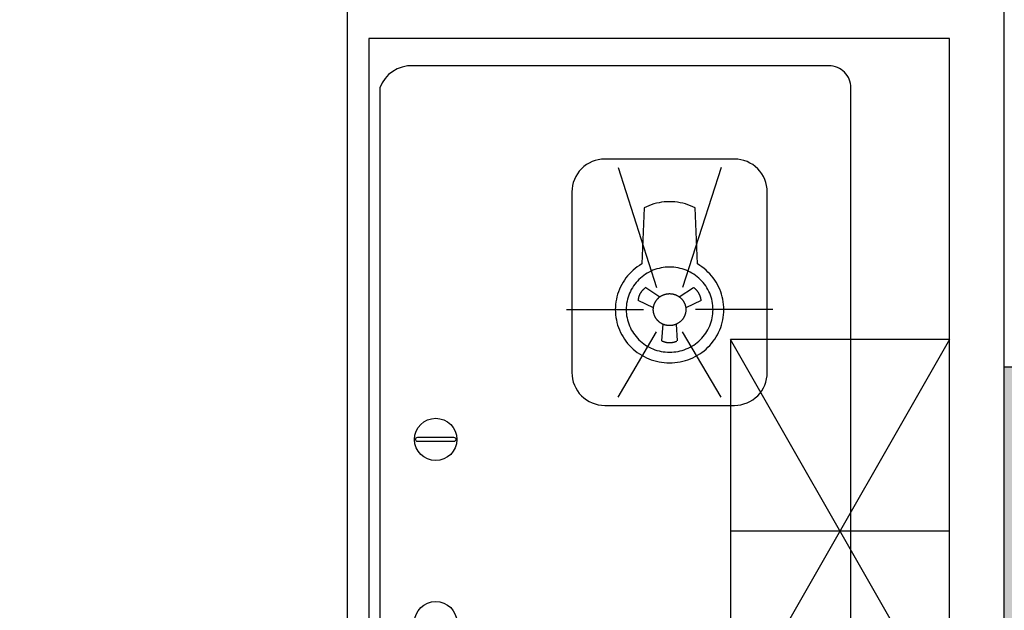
# Model space of a CAD drawing. Header units: millimetres. Extents: x 296296 to 297283, y 219875 to 220035.
# Tile 255 of 256: x 297212.273 to 297213.172, y 220012.163 to 220012.703. Entities that reach past the tile are written whole.
import ezdxf

# ---------------------------------------------------------------- set-up
doc = ezdxf.new("R2010")
doc.units = ezdxf.units.MM

# ---------------------------------------------------------------- blocks, each defined once
blk = doc.blocks.new('sayea5yuteaytuytrauyt')
h = blk.add_hatch()
h.set_pattern_fill('钢筋混凝土', color=253, scale=100)
h.set_pattern_definition([(45, (0, 0), (-176.776695, 176.776695), []), (50, (0, 0), (717.26018, -62.75213), [75, -825]), (355, (0, 0), (-138.75133, 752.19213), [60, -660]), (100.4514, (59.8, -5.2), (578.5094, 689.43954), [63.7402, -701.1421]), (46.1842, (0, 200), (1067.24105, -165.519), [112.5, -1237.5]), (96.6356, (88.9, 186.2), (934.6627, 974.1179), [95.6103, -1051.713]), (351.1842, (0, 200), (934.662, 974.1186), [90, -990]), (21, (100, 150), (596.90705, -402.6189), [75, -825]), (326, (100, 150), (243.31533, 725.15005), [60, -660]), (71.4514, (149.74, 116.45), (840.22263, 322.5305), [63.7402, -701.1421]), (37.5, (0, 0), (12.159855, 332.893854), [0, -652, 0, -670, 0, -662.5]), (7.5, (0, 0), (263.06954, 394.41171), [0, -382, 0, -637, 0, -252.5]), (327.5, (-223, 0), (533.822436, -22.55487), [0, -250, 0, -780, 0, -1035]), (317.5, (-323, 0), (583.18617, 100.10498), [0, -325, 0, -518, 0, -735])])
h.paths.add_polyline_path([(1007424.85, 89058.44), (1007424.85, 87258.44), (1007174.85, 87258.44), (1007174.85, 89058.44)])
h.paths.add_polyline_path([(1021574.86, 89058.44), (1021574.86, 87258.44), (1021324.86, 87258.44), (1021324.86, 89058.44)])
h.paths.add_polyline_path([(989374.85, 89058.44), (989374.85, 87258.44), (989124.85, 87258.44), (989124.85, 89058.44)])
h.paths.add_polyline_path([(1039624.86, 89058.44), (1039624.86, 87258.44), (1039374.86, 87258.44), (1039374.86, 89058.44)])
h.paths.add_polyline_path([(1014474.85, 87858.44), (1014474.85, 84858.44), (1014274.85, 84858.44), (1014274.85, 87858.44)])
h.paths.add_polyline_path([(1044574.85, 92958.44), (1044574.85, 91158.44), (1044374.85, 91158.44), (1044374.85, 92758.44), (1044074.85, 92758.44), (1044074.85, 92958.44)])
h.paths.add_polyline_path([(984374.85, 92758.44), (984374.85, 91158.44), (984174.85, 91158.44), (984174.85, 92958.44), (984674.86, 92958.44), (984674.86, 92758.44)])
h.paths.add_polyline_path([(1027974.85, 92758.44), (1027974.85, 91258.4), (1027774.85, 91258.4), (1027774.85, 92958.44), (1028324.85, 92958.44), (1028324.85, 92758.44)])
h.paths.add_polyline_path([(1000974.86, 92958.44), (1000974.86, 91258.4), (1000774.86, 91258.4), (1000774.86, 92758.44), (1000424.86, 92758.44), (1000424.86, 92958.44)])
h.paths.add_polyline_path([(1033174.86, 92958.44), (1033174.86, 91258.4), (1032974.86, 91258.4), (1032974.86, 92758.44), (1032624.86, 92758.44), (1032624.86, 92958.44)])
h.paths.add_polyline_path([(995774.85, 92758.44), (995774.85, 91258.4), (995574.85, 91258.4), (995574.85, 92958.44), (996124.85, 92958.44), (996124.85, 92758.44)])
h.paths.add_polyline_path([(1014874.85, 80258.44), (1014874.85, 80058.44), (1014274.85, 80058.44), (1014274.85, 81858.44), (1014474.85, 81858.44), (1014474.85, 80258.44)])
h.paths.add_polyline_path([(1046674.86, 92358.44), (1046674.86, 90658.44), (1046474.86, 90658.44), (1046474.86, 92158.44), (1046024.86, 92158.44), (1046024.86, 92358.44)])
h.paths.add_polyline_path([(982274.85, 92158.44), (982274.85, 90658.44), (982074.85, 90658.44), (982074.85, 92358.44), (982724.85, 92358.44), (982724.85, 92158.44)])
h.paths.add_polyline_path([(1042874.86, 80058.44), (1042874.86, 79458.44), (1042074.86, 79458.44), (1042074.86, 79658.44), (1042674.86, 79658.44), (1042674.86, 80258.44), (1043624.86, 80258.44), (1043624.86, 80058.44)])
h.paths.add_polyline_path([(1010674.86, 80058.44), (1010674.86, 79458.44), (1009874.86, 79458.44), (1009874.86, 79658.44), (1010474.86, 79658.44), (1010474.86, 80258.44), (1011424.86, 80258.44), (1011424.86, 80058.44)])
h.paths.add_polyline_path([(1018874.85, 79658.44), (1018874.85, 79458.44), (1018074.85, 79458.44), (1018074.85, 80058.44), (1017324.85, 80058.44), (1017324.85, 80258.44), (1018274.85, 80258.44), (1018274.85, 79658.44)])
h.paths.add_polyline_path([(986674.85, 79658.44), (986674.85, 79458.44), (985874.85, 79458.44), (985874.85, 80058.44), (985124.85, 80058.44), (985124.85, 80258.44), (986074.85, 80258.44), (986074.85, 79658.44)])
h.paths.add_polyline_path([(1016574.86, 92758.44), (1016574.86, 91158.44), (1016374.86, 91158.44), (1016374.86, 92158.44), (1016074.86, 92158.44), (1016074.86, 92358.44), (1016374.86, 92358.44), (1016374.86, 92958.44), (1016874.86, 92958.44), (1016874.86, 92758.44)])
h.paths.add_polyline_path([(1012374.85, 92158.44), (1012374.85, 91158.44), (1012174.85, 91158.44), (1012174.85, 92758.44), (1011874.85, 92758.44), (1011874.85, 92958.44), (1012374.85, 92958.44), (1012374.85, 92358.44), (1012674.85, 92358.44), (1012674.85, 92158.44)])
h.paths.add_polyline_path([(1031699.85, 87258.44), (1031699.85, 86658.44), (1029249.85, 86658.44), (1029249.85, 87258.44), (1029449.85, 87258.44), (1029449.85, 86858.44), (1031499.85, 86858.44), (1031499.85, 87258.44)])
h.paths.add_polyline_path([(999499.86, 87258.44), (999499.86, 86658.44), (997049.86, 86658.44), (997049.86, 87258.44), (997249.86, 87258.44), (997249.86, 86858.44), (999299.86, 86858.44), (999299.86, 87258.44)])
h.paths.add_polyline_path([(1029449.85, 89158.44), (1029449.85, 88743.44), (1029249.85, 88743.44), (1029249.85, 89358.44), (1031699.85, 89358.44), (1031699.85, 88743.44), (1031499.85, 88743.44), (1031499.85, 89158.44)])
h.paths.add_polyline_path([(999499.86, 89358.44), (999499.86, 88743.44), (999299.86, 88743.44), (999299.86, 89158.44), (997249.86, 89158.44), (997249.86, 88743.44), (997049.86, 88743.44), (997049.86, 89358.44)])
h.paths.add_polyline_path([(1026174.85, 92958.44), (1026174.85, 90058.44), (1025974.85, 90058.44), (1025974.85, 92758.44), (1025574.85, 92758.44), (1025574.85, 92958.44)])
h.paths.add_polyline_path([(1002774.86, 92758.44), (1002774.86, 90058.44), (1002574.86, 90058.44), (1002574.86, 92958.44), (1003174.86, 92958.44), (1003174.86, 92758.44)])
h.paths.add_polyline_path([(993974.85, 92958.44), (993974.85, 90058.45), (993774.85, 90058.45), (993774.85, 92758.44), (993374.85, 92758.44), (993374.85, 92958.44)])
h.paths.add_polyline_path([(1034974.86, 92758.44), (1034974.86, 90058.45), (1034774.86, 90058.45), (1034774.86, 92958.44), (1035374.86, 92958.44), (1035374.86, 92758.44)])
h.paths.add_polyline_path([(1046674.86, 83408.44), (1046674.86, 80058.44), (1046074.86, 80058.44), (1046074.86, 80258.44), (1046474.86, 80258.44), (1046474.86, 83408.44)])
h.paths.add_polyline_path([(982674.85, 80258.44), (982674.85, 80058.44), (982074.85, 80058.44), (982074.85, 83408.44), (982274.85, 83408.44), (982274.85, 80258.44)])
h.paths.add_polyline_path([(1001674.85, 89358.44), (1001674.85, 86658.44), (1001474.85, 86658.44), (1001474.85, 89158.44), (1000774.86, 89158.44), (1000774.86, 89358.44)])
h.paths.add_polyline_path([(1027274.86, 89158.44), (1027274.86, 86658.44), (1027074.86, 86658.44), (1027074.86, 89358.44), (1027974.85, 89358.44), (1027974.85, 89158.44)])
h.paths.add_polyline_path([(995074.85, 89158.44), (995074.85, 86658.44), (994874.85, 86658.44), (994874.85, 89358.44), (995774.85, 89358.44), (995774.85, 89158.44)])
h.paths.add_polyline_path([(1033874.86, 89358.44), (1033874.86, 86658.44), (1033674.86, 86658.44), (1033674.86, 89158.44), (1032974.86, 89158.44), (1032974.86, 89358.44)])
h.paths.add_polyline_path([(989374.85, 92958.44), (989374.85, 92158.44), (988974.85, 92158.44), (988974.85, 92958.44)])
h.paths.add_polyline_path([(1007574.85, 92958.44), (1007574.85, 92158.44), (1007174.85, 92158.44), (1007174.85, 92958.44)])
h.paths.add_polyline_path([(995074.85, 79658.44), (995074.85, 79258.44), (994374.85, 79258.44), (994374.85, 79658.44)])
h.paths.add_polyline_path([(1002174.85, 79658.44), (1002174.85, 79258.44), (1001474.85, 79258.44), (1001474.85, 79658.44)])
h.paths.add_polyline_path([(1027274.86, 79658.44), (1027274.86, 79258.44), (1026574.86, 79258.44), (1026574.86, 79658.44)])
h.paths.add_polyline_path([(1034374.86, 79658.44), (1034374.86, 79258.44), (1033674.86, 79258.44), (1033674.86, 79658.44)])
h.paths.add_polyline_path([(1039774.86, 92958.44), (1039774.86, 92158.44), (1039374.86, 92158.44), (1039374.86, 92958.44)])
h.paths.add_polyline_path([(1021574.86, 92958.44), (1021574.86, 92158.44), (1021174.86, 92158.44), (1021174.86, 92958.44)])
at = {"color": 253}
blk.add_lwpolyline([(1039624.86, 89058.44), (1039624.86, 87258.44), (1039374.86, 87258.44), (1039374.86, 89058.44), (1039624.86, 89058.44)], close=True, dxfattribs=at)
blk = doc.blocks.new('185洋房-边套（报建版）-旧规$0$185洋房-边套（报建版）$0$洋房户型$0$A$C98681575')
at = {"color": 253}
for p, q in [((252.63, 672.48), (265.6, 663.95)), ((283.33, 663.95), (296.31, 672.48)), ((259.7, 653.93), (245.69, 660.69)), ((303.25, 660.69), (289.23, 653.93)), ((267.53, 623.59), (268.57, 638.87)), ((280.37, 638.87), (281.41, 623.59)), ((530.01, 275), (330.01, 625)), ((530.01, 625), (330.01, 275))]:
    blk.add_line(p, q, dxfattribs=at)
blk.add_lwpolyline([(0.01, 900), (0.01, 0), (530.01, 0), (530.01, 900)], close=True, dxfattribs=at)
for points in [[(440.01, 45), (440.01, 855, 0.414214), (420.01, 875), (40.01, 875, 0.324936), (10.01, 855), (10.01, 45, 0.324936), (40.01, 25), (420.01, 25, 0.414214)], [(215.28, 564.79), (333.66, 564.79, 0.414214), (363.66, 594.79), (363.66, 759.72, 0.414214), (333.66, 789.72), (215.28, 789.72, 0.414214), (185.28, 759.72), (185.28, 594.79, 0.414214)], [(44.63, 535.66), (77.35, 535.66, -1), (77.35, 531.66), (44.63, 531.66, -1)]]:
    blk.add_lwpolyline(points, format="xyb", close=True, dxfattribs=at)
for points in [[(227.4, 782.21), (262.58, 672.45)], [(321.54, 782.21), (286.36, 672.45)], [(180.33, 652.25), (250.69, 652.25)], [(368.61, 652.25), (298.25, 652.25)], [(227.4, 572.3), (262.58, 632.05)], [(321.54, 572.3), (286.36, 632.05)], [(530.01, 625), (330.01, 625), (330.01, 275), (530.01, 275)], [(530.01, 450), (330.01, 450)]]:
    blk.add_lwpolyline(points, dxfattribs=at)
for points in [[(224.92, 652.25, 0), (224.98, 649.87, 0), (225.16, 647.49, 0), (225.46, 645.12, 0), (225.87, 642.77, 0), (226.41, 640.45, 0), (227.05, 638.15, 0), (227.82, 635.88, 0), (228.69, 633.66, 0), (229.68, 631.48, 0), (230.77, 629.35, 0), (231.97, 627.27, 0), (233.27, 625.26, 0), (234.67, 623.31, 0), (236.17, 621.43, 0), (237.76, 619.62, 0), (239.43, 617.89, 0), (241.19, 616.25, 0), (243.04, 614.69, 0), (244.95, 613.22, 0), (246.94, 611.85, 0), (249, 610.58, 0), (251.11, 609.4, 0), (253.28, 608.33, 0), (255.51, 607.36, 0), (257.78, 606.5, 0), (260.09, 605.75, 0), (262.43, 605.12, 0), (264.8, 604.6, 0), (267.2, 604.19, 0), (269.61, 603.9, 0), (272.04, 603.72, 0), (274.47, 603.66, 0), (276.9, 603.72, 0), (279.33, 603.9, 0), (281.74, 604.19, 0), (284.14, 604.6, 0), (286.51, 605.12, 0), (288.85, 605.75, 0), (291.16, 606.5, 0), (293.43, 607.36, 0), (295.65, 608.33, 0), (297.83, 609.4, 0), (299.94, 610.58, 0), (302, 611.85, 0), (303.98, 613.22, 0), (305.9, 614.69, 0), (307.74, 616.25, 0), (309.51, 617.89, 0), (311.18, 619.62, 0), (312.77, 621.43, 0), (314.27, 623.31, 0), (315.67, 625.26, 0), (316.97, 627.27, 0), (318.17, 629.35, 0), (319.26, 631.48, 0), (320.25, 633.66, 0), (321.12, 635.88, 0), (321.88, 638.15, 0), (322.53, 640.45, 0), (323.07, 642.77, 0), (323.48, 645.12, 0), (323.78, 647.49, 0), (323.96, 649.87, 0), (324.02, 652.25, 0), (323.96, 654.64, 0), (323.78, 657.02, 0), (323.48, 659.38, 0), (323.07, 661.73, 0), (322.53, 664.06, 0), (321.88, 666.36, 0), (321.12, 668.62, 0), (320.25, 670.85, 0), (319.26, 673.03, 0), (318.17, 675.16, 0), (316.97, 677.23, 0), (315.67, 679.25, 0), (314.27, 681.2, 0), (312.77, 683.08, 0), (311.18, 684.88, 0), (309.51, 686.61, 0), (307.74, 688.26, 0), (305.9, 689.81, 0), (303.98, 691.28, 0), (302, 692.65, 0), (299.94, 693.93, 0), (297.83, 745.11, 0), (295.65, 746.18, 0), (293.43, 747.15, 0), (291.16, 748, 0), (288.85, 748.75, 0), (286.51, 749.39, 0), (284.14, 749.91, 0), (281.74, 750.32, 0), (279.33, 750.61, 0), (276.9, 750.79, 0), (274.47, 750.84, 0), (272.04, 750.79, 0), (269.61, 750.61, 0), (267.2, 750.32, 0), (264.8, 749.91, 0), (262.43, 749.39, 0), (260.09, 748.75, 0), (257.78, 748, 0), (255.51, 747.15, 0), (253.28, 746.18, 0), (251.11, 745.11, 0), (249, 693.93, 0), (246.94, 692.65, 0), (244.95, 691.28, 0), (243.04, 689.81, 0), (241.19, 688.26, 0), (239.43, 686.61, 0), (237.76, 684.88, 0), (236.17, 683.08, 0), (234.67, 681.2, 0), (233.27, 679.25, 0), (231.97, 677.23, 0), (230.77, 675.16, 0), (229.68, 673.03, 0), (228.69, 670.85, 0), (227.82, 668.62, 0), (227.05, 666.36, 0), (226.41, 664.06, 0), (225.87, 661.73, 0), (225.46, 659.38, 0), (225.16, 657.02, 0), (224.98, 654.64, 0), (224.92, 652.25, 0)], [(234.83, 652.25, 0), (234.88, 650.35, 0), (235.02, 648.44, 0), (235.26, 646.55, 0), (235.59, 644.67, 0), (236.02, 642.81, 0), (236.54, 640.97, 0), (237.15, 639.16, 0), (237.85, 637.38, 0), (238.64, 635.63, 0), (239.51, 633.93, 0), (240.47, 632.27, 0), (241.51, 630.66, 0), (242.63, 629.1, 0), (243.83, 627.59, 0), (245.1, 626.15, 0), (246.44, 624.77, 0), (247.85, 623.45, 0), (249.32, 622.2, 0), (250.86, 621.03, 0), (252.45, 619.93, 0), (254.09, 618.91, 0), (255.78, 617.97, 0), (257.52, 617.11, 0), (259.3, 616.34, 0), (261.12, 615.65, 0), (262.96, 615.05, 0), (264.84, 614.55, 0), (266.74, 614.13, 0), (268.65, 613.8, 0), (270.58, 613.57, 0), (272.52, 613.43, 0), (274.47, 613.38, 0), (276.41, 613.43, 0), (278.35, 613.57, 0), (280.29, 613.8, 0), (282.2, 614.13, 0), (284.1, 614.55, 0), (285.98, 615.05, 0), (287.82, 615.65, 0), (289.64, 616.34, 0), (291.42, 617.11, 0), (293.15, 617.97, 0), (294.85, 618.91, 0), (296.49, 619.93, 0), (298.08, 621.03, 0), (299.62, 622.2, 0), (301.09, 623.45, 0), (302.5, 624.77, 0), (303.84, 626.15, 0), (305.11, 627.59, 0), (306.31, 629.1, 0), (307.43, 630.66, 0), (308.47, 632.27, 0), (309.43, 633.93, 0), (310.3, 635.63, 0), (311.09, 637.38, 0), (311.79, 639.16, 0), (312.4, 640.97, 0), (312.92, 642.81, 0), (313.35, 644.67, 0), (313.68, 646.55, 0), (313.92, 648.44, 0), (314.06, 650.35, 0), (314.11, 652.25, 0), (314.06, 654.16, 0), (313.92, 656.06, 0), (313.68, 657.96, 0), (313.35, 659.84, 0), (312.92, 661.7, 0), (312.4, 663.54, 0), (311.79, 665.35, 0), (311.09, 667.13, 0), (310.3, 668.87, 0), (309.43, 670.58, 0), (308.47, 672.24, 0), (307.43, 673.85, 0), (306.31, 675.41, 0), (305.11, 676.91, 0), (303.84, 678.36, 0), (302.5, 679.74, 0), (301.09, 681.06, 0), (299.62, 682.3, 0), (298.08, 683.48, 0), (296.49, 684.57, 0), (294.85, 685.6, 0), (293.15, 686.54, 0), (291.42, 687.39, 0), (289.64, 688.17, 0), (287.82, 688.85, 0), (285.98, 689.45, 0), (284.1, 689.96, 0), (282.2, 690.38, 0), (280.29, 690.7, 0), (278.35, 690.94, 0), (276.41, 691.08, 0), (274.47, 691.13, 0), (272.52, 691.08, 0), (270.58, 690.94, 0), (268.65, 690.7, 0), (266.74, 690.38, 0), (264.84, 689.96, 0), (262.96, 689.45, 0), (261.12, 688.85, 0), (259.3, 688.17, 0), (257.52, 687.39, 0), (255.78, 686.54, 0), (254.09, 685.6, 0), (252.45, 684.57, 0), (250.86, 683.48, 0), (249.32, 682.3, 0), (247.85, 681.06, 0), (246.44, 679.74, 0), (245.1, 678.36, 0), (243.83, 676.91, 0), (242.63, 675.41, 0), (241.51, 673.85, 0), (240.47, 672.24, 0), (239.51, 670.58, 0), (238.64, 668.87, 0), (237.85, 667.13, 0), (237.15, 665.35, 0), (236.54, 663.54, 0), (236.02, 661.7, 0), (235.59, 659.84, 0), (235.26, 657.96, 0), (235.02, 656.06, 0), (234.88, 654.16, 0), (234.83, 652.25, 0)], [(252.63, 672.48, 0), (252.53, 672.41, 0), (252.44, 672.35, 0), (252.36, 672.28, 0), (252.27, 672.22, 0), (252.18, 672.15, 0), (252.09, 672.08, 0), (252, 672.01, 0), (251.91, 671.95, 0), (251.83, 671.88, 0), (251.74, 671.81, 0), (251.65, 671.74, 0), (251.57, 671.67, 0), (251.48, 671.6, 0), (251.4, 671.52, 0), (251.32, 671.45, 0), (251.23, 671.38, 0), (251.15, 671.31, 0), (251.07, 671.23, 0), (250.98, 671.16, 0), (250.9, 671.08, 0), (250.82, 671.01, 0), (250.74, 670.93, 0), (250.66, 670.86, 0), (250.58, 670.78, 0), (250.5, 670.7, 0), (250.42, 670.62, 0), (250.35, 670.54, 0), (250.27, 670.47, 0), (250.19, 670.39, 0), (250.12, 670.31, 0), (250.04, 670.23, 0), (249.97, 670.14, 0), (249.89, 670.06, 0), (249.82, 669.98, 0), (249.74, 669.9, 0), (249.67, 669.82, 0), (249.6, 669.73, 0), (249.53, 669.65, 0), (249.45, 669.56, 0), (249.38, 669.48, 0), (249.31, 669.39, 0), (249.24, 669.31, 0), (249.18, 669.22, 0), (249.11, 669.14, 0), (249.04, 669.05, 0), (248.97, 668.96, 0), (248.91, 668.87, 0), (248.84, 668.78, 0), (248.77, 668.7, 0), (248.71, 668.61, 0), (248.64, 668.52, 0), (248.58, 668.43, 0), (248.52, 668.34, 0), (248.46, 668.25, 0), (248.39, 668.15, 0), (248.33, 668.06, 0), (248.27, 667.97, 0), (248.21, 667.88, 0), (248.15, 667.79, 0), (248.09, 667.69, 0), (248.04, 667.6, 0), (247.98, 667.51, 0), (247.92, 667.41, 0), (247.87, 667.32, 0), (247.81, 667.22, 0), (247.75, 667.13, 0), (247.7, 667.03, 0), (247.65, 666.93, 0), (247.59, 666.84, 0), (247.54, 666.74, 0), (247.49, 666.64, 0), (247.44, 666.55, 0), (247.39, 666.45, 0), (247.34, 666.35, 0), (247.29, 666.25, 0), (247.24, 666.15, 0), (247.19, 666.05, 0), (247.15, 665.95, 0), (247.1, 665.85, 0), (247.06, 665.75, 0), (247.01, 665.65, 0), (246.97, 665.55, 0), (246.92, 665.45, 0), (246.88, 665.35, 0), (246.84, 665.25, 0), (246.8, 665.15, 0), (246.75, 665.05, 0), (246.71, 664.94, 0), (246.67, 664.84, 0), (246.64, 664.74, 0), (246.6, 664.64, 0), (246.56, 664.53, 0), (246.52, 664.43, 0), (246.49, 664.33, 0), (246.45, 664.22, 0), (246.42, 664.12, 0), (246.38, 664.01, 0), (246.35, 663.91, 0), (246.32, 663.8, 0), (246.29, 663.7, 0), (246.26, 663.59, 0), (246.23, 663.49, 0), (246.2, 663.38, 0), (246.17, 663.28, 0), (246.14, 663.17, 0), (246.11, 663.07, 0), (246.08, 662.96, 0), (246.06, 662.85, 0), (246.03, 662.75, 0), (246.01, 662.64, 0), (245.98, 662.53, 0), (245.96, 662.42, 0), (245.94, 662.32, 0), (245.92, 662.21, 0), (245.9, 662.1, 0), (245.88, 661.99, 0), (245.86, 661.89, 0), (245.84, 661.78, 0), (245.82, 661.67, 0), (245.8, 661.56, 0), (245.78, 661.45, 0), (245.77, 661.35, 0), (245.75, 661.24, 0), (245.74, 661.13, 0), (245.73, 661.02, 0), (245.71, 660.91, 0), (245.7, 660.8, 0), (245.69, 660.69, 0)], [(259.6, 652.25, 0), (259.61, 652.61, 0), (259.62, 652.97, 0), (259.65, 653.33, 0), (259.68, 653.68, 0), (259.72, 654.04, 0), (259.77, 654.39, 0), (259.82, 654.75, 0), (259.89, 655.1, 0), (259.97, 655.45, 0), (260.05, 655.79, 0), (260.14, 656.14, 0), (260.24, 656.48, 0), (260.36, 656.83, 0), (260.47, 657.16, 0), (260.6, 657.5, 0), (260.74, 657.83, 0), (260.88, 658.16, 0), (261.03, 658.49, 0), (261.19, 658.81, 0), (261.36, 659.12, 0), (261.54, 659.44, 0), (261.72, 659.75, 0), (261.91, 660.05, 0), (262.11, 660.35, 0), (262.32, 660.65, 0), (262.53, 660.94, 0), (262.75, 661.22, 0), (262.98, 661.5, 0), (263.21, 661.77, 0), (263.46, 662.04, 0), (263.7, 662.3, 0), (263.96, 662.56, 0), (264.22, 662.81, 0), (264.49, 663.05, 0), (264.76, 663.29, 0), (265.04, 663.52, 0), (265.32, 663.74, 0), (265.61, 663.96, 0), (265.91, 664.17, 0), (266.21, 664.37, 0), (266.52, 664.57, 0), (266.83, 664.76, 0), (267.14, 664.94, 0), (267.46, 665.11, 0), (267.79, 665.27, 0), (268.11, 665.43, 0), (268.45, 665.58, 0), (268.78, 665.72, 0), (269.12, 665.85, 0), (269.46, 665.98, 0), (269.81, 666.09, 0), (270.15, 666.2, 0), (270.5, 666.3, 0), (270.86, 666.39, 0), (271.21, 666.48, 0), (271.57, 666.55, 0), (271.93, 666.62, 0), (272.29, 666.67, 0), (272.65, 666.72, 0), (273.01, 666.76, 0), (273.38, 666.79, 0), (273.74, 666.81, 0), (274.1, 666.83, 0), (274.47, 666.83, 0), (274.83, 666.83, 0), (275.2, 666.81, 0), (275.56, 666.79, 0), (275.93, 666.76, 0), (276.29, 666.72, 0), (276.65, 666.67, 0), (277.01, 666.62, 0), (277.37, 666.55, 0), (277.73, 666.48, 0), (278.08, 666.39, 0), (278.43, 666.3, 0), (278.78, 666.2, 0), (279.13, 666.09, 0), (279.48, 665.98, 0), (279.82, 665.85, 0), (280.16, 665.72, 0), (280.49, 665.58, 0), (280.82, 665.43, 0), (281.15, 665.27, 0), (281.48, 665.11, 0), (281.8, 664.94, 0), (282.11, 664.76, 0), (282.42, 664.57, 0), (282.73, 664.37, 0), (283.03, 664.17, 0), (283.32, 663.96, 0), (283.61, 663.74, 0), (283.9, 663.52, 0), (284.18, 663.29, 0), (284.45, 663.05, 0), (284.72, 662.81, 0), (284.98, 662.56, 0), (285.23, 662.3, 0), (285.48, 662.04, 0), (285.72, 661.77, 0), (285.96, 661.5, 0), (286.19, 661.22, 0), (286.41, 660.94, 0), (286.62, 660.65, 0), (286.83, 660.35, 0), (287.03, 660.05, 0), (287.22, 659.75, 0), (287.4, 659.44, 0), (287.58, 659.12, 0), (287.75, 658.81, 0), (287.91, 658.49, 0), (288.06, 658.16, 0), (288.2, 657.83, 0), (288.34, 657.5, 0), (288.46, 657.16, 0), (288.58, 656.83, 0), (288.69, 656.48, 0), (288.8, 656.14, 0), (288.89, 655.79, 0), (288.97, 655.45, 0), (289.05, 655.1, 0), (289.11, 654.75, 0), (289.17, 654.39, 0), (289.22, 654.04, 0), (289.26, 653.68, 0), (289.29, 653.33, 0), (289.32, 652.97, 0), (289.33, 652.61, 0), (289.33, 652.25, 0)], [(303.25, 660.69, 0), (303.24, 660.8, 0), (303.23, 660.91, 0), (303.21, 661.02, 0), (303.2, 661.13, 0), (303.19, 661.24, 0), (303.17, 661.35, 0), (303.15, 661.45, 0), (303.14, 661.56, 0), (303.12, 661.67, 0), (303.1, 661.78, 0), (303.08, 661.89, 0), (303.06, 661.99, 0), (303.04, 662.1, 0), (303.02, 662.21, 0), (303, 662.32, 0), (302.98, 662.42, 0), (302.95, 662.53, 0), (302.93, 662.64, 0), (302.91, 662.75, 0), (302.88, 662.85, 0), (302.85, 662.96, 0), (302.83, 663.07, 0), (302.8, 663.17, 0), (302.77, 663.28, 0), (302.74, 663.38, 0), (302.71, 663.49, 0), (302.68, 663.59, 0), (302.65, 663.7, 0), (302.62, 663.8, 0), (302.59, 663.91, 0), (302.55, 664.01, 0), (302.52, 664.12, 0), (302.49, 664.22, 0), (302.45, 664.33, 0), (302.41, 664.43, 0), (302.38, 664.53, 0), (302.34, 664.64, 0), (302.3, 664.74, 0), (302.26, 664.84, 0), (302.22, 664.94, 0), (302.18, 665.05, 0), (302.14, 665.15, 0), (302.1, 665.25, 0), (302.06, 665.35, 0), (302.02, 665.45, 0), (301.97, 665.55, 0), (301.93, 665.65, 0), (301.88, 665.75, 0), (301.84, 665.85, 0), (301.79, 665.95, 0), (301.74, 666.05, 0), (301.7, 666.15, 0), (301.65, 666.25, 0), (301.6, 666.35, 0), (301.55, 666.45, 0), (301.5, 666.55, 0), (301.45, 666.64, 0), (301.4, 666.74, 0), (301.34, 666.84, 0), (301.29, 666.93, 0), (301.24, 667.03, 0), (301.18, 667.13, 0), (301.13, 667.22, 0), (301.07, 667.32, 0), (301.02, 667.41, 0), (300.96, 667.51, 0), (300.9, 667.6, 0), (300.84, 667.69, 0), (300.79, 667.79, 0), (300.73, 667.88, 0), (300.67, 667.97, 0), (300.61, 668.06, 0), (300.55, 668.15, 0), (300.48, 668.25, 0), (300.42, 668.34, 0), (300.36, 668.43, 0), (300.29, 668.52, 0), (300.23, 668.61, 0), (300.17, 668.7, 0), (300.1, 668.78, 0), (300.03, 668.87, 0), (299.97, 668.96, 0), (299.9, 669.05, 0), (299.83, 669.14, 0), (299.76, 669.22, 0), (299.69, 669.31, 0), (299.62, 669.39, 0), (299.55, 669.48, 0), (299.48, 669.56, 0), (299.41, 669.65, 0), (299.34, 669.73, 0), (299.27, 669.82, 0), (299.2, 669.9, 0), (299.12, 669.98, 0), (299.05, 670.06, 0), (298.97, 670.14, 0), (298.9, 670.23, 0), (298.82, 670.31, 0), (298.75, 670.39, 0), (298.67, 670.47, 0), (298.59, 670.54, 0), (298.51, 670.62, 0), (298.44, 670.7, 0), (298.36, 670.78, 0), (298.28, 670.86, 0), (298.2, 670.93, 0), (298.12, 671.01, 0), (298.04, 671.08, 0), (297.95, 671.16, 0), (297.87, 671.23, 0), (297.79, 671.31, 0), (297.71, 671.38, 0), (297.62, 671.45, 0), (297.54, 671.52, 0), (297.45, 671.6, 0), (297.37, 671.67, 0), (297.28, 671.74, 0), (297.2, 671.81, 0), (297.11, 671.88, 0), (297.02, 671.95, 0), (296.94, 672.01, 0), (296.85, 672.08, 0), (296.76, 672.15, 0), (296.67, 672.22, 0), (296.58, 672.28, 0), (296.49, 672.35, 0), (296.4, 672.41, 0), (296.31, 672.48, 0)], [(289.33, 652.25, 0), (289.33, 651.9, 0), (289.32, 651.54, 0), (289.29, 651.18, 0), (289.26, 650.82, 0), (289.22, 650.47, 0), (289.17, 650.11, 0), (289.11, 649.76, 0), (289.05, 649.41, 0), (288.97, 649.06, 0), (288.89, 648.71, 0), (288.8, 648.36, 0), (288.69, 648.02, 0), (288.58, 647.68, 0), (288.46, 647.34, 0), (288.34, 647.01, 0), (288.2, 646.67, 0), (288.06, 646.35, 0), (287.91, 646.02, 0), (287.75, 645.7, 0), (287.58, 645.38, 0), (287.4, 645.07, 0), (287.22, 644.76, 0), (287.03, 644.45, 0), (286.83, 644.15, 0), (286.62, 643.86, 0), (286.41, 643.57, 0), (286.19, 643.28, 0), (285.96, 643.01, 0), (285.72, 642.73, 0), (285.48, 642.46, 0), (285.23, 642.2, 0), (284.98, 641.95, 0), (284.72, 641.7, 0), (284.45, 641.45, 0), (284.18, 641.21, 0), (283.9, 640.98, 0), (283.61, 640.76, 0), (283.32, 640.54, 0), (283.03, 640.33, 0), (282.73, 640.13, 0), (282.42, 639.94, 0), (282.11, 639.75, 0), (281.8, 639.57, 0), (281.48, 639.4, 0), (281.15, 639.23, 0), (280.82, 639.08, 0), (280.49, 638.93, 0), (280.16, 638.79, 0), (279.82, 638.65, 0), (279.48, 638.53, 0), (279.13, 638.41, 0), (278.78, 638.3, 0), (278.43, 638.2, 0), (278.08, 638.11, 0), (277.73, 638.03, 0), (277.37, 637.96, 0), (277.01, 637.89, 0), (276.65, 637.83, 0), (276.29, 637.79, 0), (275.93, 637.75, 0), (275.56, 637.72, 0), (275.2, 637.69, 0), (274.83, 637.68, 0), (274.47, 637.68, 0), (274.1, 637.68, 0), (273.74, 637.69, 0), (273.38, 637.72, 0), (273.01, 637.75, 0), (272.65, 637.79, 0), (272.29, 637.83, 0), (271.93, 637.89, 0), (271.57, 637.96, 0), (271.21, 638.03, 0), (270.86, 638.11, 0), (270.5, 638.2, 0), (270.15, 638.3, 0), (269.81, 638.41, 0), (269.46, 638.53, 0), (269.12, 638.65, 0), (268.78, 638.79, 0), (268.45, 638.93, 0), (268.11, 639.08, 0), (267.79, 639.23, 0), (267.46, 639.4, 0), (267.14, 639.57, 0), (266.83, 639.75, 0), (266.52, 639.94, 0), (266.21, 640.13, 0), (265.91, 640.33, 0), (265.61, 640.54, 0), (265.32, 640.76, 0), (265.04, 640.98, 0), (264.76, 641.21, 0), (264.49, 641.45, 0), (264.22, 641.7, 0), (263.96, 641.95, 0), (263.7, 642.2, 0), (263.46, 642.46, 0), (263.21, 642.73, 0), (262.98, 643.01, 0), (262.75, 643.28, 0), (262.53, 643.57, 0), (262.32, 643.86, 0), (262.11, 644.15, 0), (261.91, 644.45, 0), (261.72, 644.76, 0), (261.54, 645.07, 0), (261.36, 645.38, 0), (261.19, 645.7, 0), (261.03, 646.02, 0), (260.88, 646.35, 0), (260.74, 646.67, 0), (260.6, 647.01, 0), (260.47, 647.34, 0), (260.36, 647.68, 0), (260.24, 648.02, 0), (260.14, 648.36, 0), (260.05, 648.71, 0), (259.97, 649.06, 0), (259.89, 649.41, 0), (259.82, 649.76, 0), (259.77, 650.11, 0), (259.72, 650.47, 0), (259.68, 650.82, 0), (259.65, 651.18, 0), (259.62, 651.54, 0), (259.61, 651.9, 0), (259.6, 652.25, 0)], [(267.53, 623.59, 0), (267.63, 623.54, 0), (267.74, 623.5, 0), (267.84, 623.46, 0), (267.94, 623.41, 0), (268.05, 623.37, 0), (268.15, 623.33, 0), (268.25, 623.29, 0), (268.36, 623.25, 0), (268.46, 623.21, 0), (268.57, 623.17, 0), (268.67, 623.13, 0), (268.78, 623.1, 0), (268.88, 623.06, 0), (268.99, 623.02, 0), (269.09, 622.99, 0), (269.2, 622.95, 0), (269.3, 622.92, 0), (269.41, 622.89, 0), (269.52, 622.86, 0), (269.62, 622.82, 0), (269.73, 622.79, 0), (269.84, 622.76, 0), (269.95, 622.73, 0), (270.05, 622.7, 0), (270.16, 622.67, 0), (270.27, 622.65, 0), (270.38, 622.62, 0), (270.49, 622.59, 0), (270.59, 622.57, 0), (270.7, 622.54, 0), (270.81, 622.52, 0), (270.92, 622.5, 0), (271.03, 622.47, 0), (271.14, 622.45, 0), (271.25, 622.43, 0), (271.36, 622.41, 0), (271.47, 622.39, 0), (271.58, 622.37, 0), (271.69, 622.35, 0), (271.8, 622.33, 0), (271.91, 622.32, 0), (272.02, 622.3, 0), (272.13, 622.29, 0), (272.24, 622.27, 0), (272.35, 622.26, 0), (272.46, 622.24, 0), (272.57, 622.23, 0), (272.69, 622.22, 0), (272.8, 622.21, 0), (272.91, 622.2, 0), (273.02, 622.19, 0), (273.13, 622.18, 0), (273.24, 622.17, 0), (273.35, 622.16, 0), (273.46, 622.16, 0), (273.58, 622.15, 0), (273.69, 622.14, 0), (273.8, 622.14, 0), (273.91, 622.14, 0), (274.02, 622.13, 0), (274.13, 622.13, 0), (274.25, 622.13, 0), (274.36, 622.13, 0), (274.47, 622.13, 0), (274.58, 622.13, 0), (274.69, 622.13, 0), (274.8, 622.13, 0), (274.92, 622.13, 0), (275.03, 622.14, 0), (275.14, 622.14, 0), (275.25, 622.14, 0), (275.36, 622.15, 0), (275.47, 622.16, 0), (275.59, 622.16, 0), (275.7, 622.17, 0), (275.81, 622.18, 0), (275.92, 622.19, 0), (276.03, 622.2, 0), (276.14, 622.21, 0), (276.25, 622.22, 0), (276.36, 622.23, 0), (276.48, 622.24, 0), (276.59, 622.26, 0), (276.7, 622.27, 0), (276.81, 622.29, 0), (276.92, 622.3, 0), (277.03, 622.32, 0), (277.14, 622.33, 0), (277.25, 622.35, 0), (277.36, 622.37, 0), (277.47, 622.39, 0), (277.58, 622.41, 0), (277.69, 622.43, 0), (277.8, 622.45, 0), (277.91, 622.47, 0), (278.02, 622.5, 0), (278.13, 622.52, 0), (278.23, 622.54, 0), (278.34, 622.57, 0), (278.45, 622.59, 0), (278.56, 622.62, 0), (278.67, 622.65, 0), (278.78, 622.67, 0), (278.89, 622.7, 0), (278.99, 622.73, 0), (279.1, 622.76, 0), (279.21, 622.79, 0), (279.31, 622.82, 0), (279.42, 622.86, 0), (279.53, 622.89, 0), (279.63, 622.92, 0), (279.74, 622.95, 0), (279.85, 622.99, 0), (279.95, 623.02, 0), (280.06, 623.06, 0), (280.16, 623.1, 0), (280.27, 623.13, 0), (280.37, 623.17, 0), (280.48, 623.21, 0), (280.58, 623.25, 0), (280.69, 623.29, 0), (280.79, 623.33, 0), (280.89, 623.37, 0), (281, 623.41, 0), (281.1, 623.46, 0), (281.2, 623.5, 0), (281.3, 623.54, 0), (281.41, 623.59, 0)]]:
    blk.add_polyline3d(points, dxfattribs=at)
for centre in [(60.99, 533.66), (60.99, 366.35)]:
    blk.add_circle(centre, 19.33, dxfattribs=at)
blk = doc.blocks.new('185洋房-边套（报建版）-旧规')
at = {"color": 253, "linetype": 'Continuous'}
for p, q in [((7200, 9800), (7200, 10900)), ((7200, 7300), (7200, 9800))]:
    blk.add_line(p, q, dxfattribs=at)
at = {"color": 253}
blk.add_lwpolyline([(9900, 7900), (9900, 7300), (7200, 7300), (7200, 10900), (7800, 10900), (7800, 7900)], close=True, dxfattribs=at)
at = {"color": 253, "extrusion": (0, 0, -1), "zscale": -1, "rotation": 7.511875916e-07}
blk.add_blockref('185洋房-边套（报建版）-旧规$0$185洋房-边套（报建版）$0$洋房户型$0$A$C98681575', (-7780.01, 8900), dxfattribs=at)

msp = doc.modelspace()

# ---------------------------------------------------------------- block references
at = {"xscale": 0.001, "yscale": 0.001, "zscale": 0.001}
msp.add_blockref('sayea5yuteaytuytrauyt', (296173.79717, 219923.32734), dxfattribs=at)

# ---------------------------------------------------------------- next in the draw order: block references
at = {"xscale": -0.001, "yscale": 0.001, "zscale": 0.001}
msp.add_blockref('185洋房-边套（报建版）-旧规', (297220.37203, 220002.88577), dxfattribs=at)

doc.saveas('drawing.dxf')
